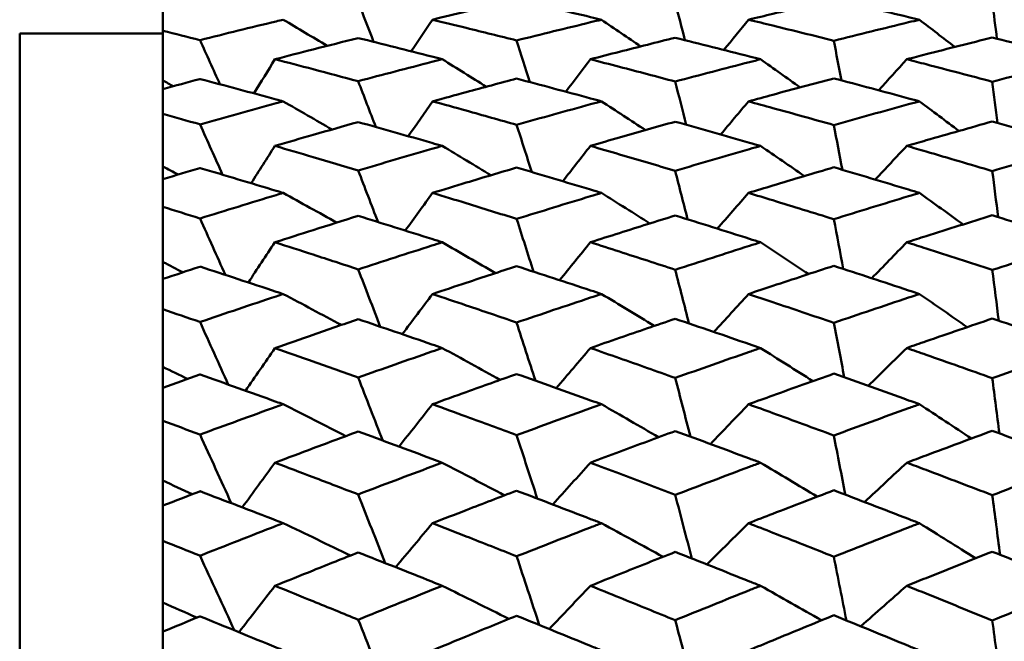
# Model space of a CAD drawing. Header units: millimetres. Extents: x 188 to 1913, y 148 to 2839.
# Tile 182 of 211: x 875.32 to 882.19, y 398.11 to 402.45. Entities that reach past the tile are written whole.
import ezdxf

# ---------------------------------------------------------------- set-up
doc = ezdxf.new("R2010")
doc.units = ezdxf.units.MM
doc.header["$LTSCALE"] = 10
doc.layers.add('Widoczne (ISO)', color=7, linetype='Continuous', lineweight=50)

msp = doc.modelspace()

# ---------------------------------------------------------------- linework, layer by layer
at = {"layer": 'Widoczne (ISO)'}
for p, q in [((876.3188, 402.53), (876.3188, 402.3764)), ((875.3188, 366.3574), (875.3188, 402.3574)), ((875.3188, 402.3574), (876.3188, 402.3574)), ((876.3188, 402.0291), (876.3188, 402.3764)), ((876.3188, 401.9697), (876.3188, 402.0291)), ((876.3188, 401.9697), (876.3188, 401.796)), ((876.3188, 401.4289), (876.3188, 401.796)), ((876.3188, 401.3399), (876.3188, 401.4289)), ((876.3188, 401.3399), (876.3188, 401.1467)), ((876.3188, 400.7613), (876.3188, 401.1467)), ((876.3188, 400.6431), (876.3188, 400.7613)), ((876.3188, 400.6431), (876.3188, 400.4311)), ((876.3188, 400.0289), (876.3188, 400.4311)), ((876.3188, 399.882), (876.3188, 400.0289)), ((876.3188, 399.882), (876.3188, 399.6521)), ((876.3188, 399.2347), (876.3188, 399.6521)), ((876.3188, 399.0596), (876.3188, 399.2347)), ((876.3188, 399.0596), (876.3188, 398.8127)), ((876.3188, 398.3818), (876.3188, 398.8127)), ((876.3188, 398.1792), (876.3188, 398.3818)), ((876.3188, 398.1792), (876.3188, 397.9163))]:
    msp.add_line(p, q, dxfattribs=at)
msp.add_circle((913.3512, 384.3574), 50, dxfattribs=at)
for points, knots in [([(878.7893, 402.594), (878.6719, 402.5665), (878.5546, 402.5388), (878.3587, 402.4919), (878.2803, 402.473), (878.2018, 402.454)], [0.02104899, 0.02104899, 0.02104899, 0.02104899, 0.0615671, 0.0615671, 0.08866561, 0.08866561, 0.08866561, 0.08866561]), ([(879.3816, 402.454), (879.3564, 402.46), (879.3312, 402.4661), (879.1338, 402.5134), (878.9615, 402.554), (878.7893, 402.594)], [0.07597559, 0.07597559, 0.07597559, 0.07597559, 0.08464777, 0.08464777, 0.14401425, 0.14401425, 0.14401425, 0.14401425]), ([(881.0043, 402.5956), (880.8623, 402.5624), (880.7203, 402.5288), (880.5218, 402.4813), (880.4653, 402.4676), (880.4087, 402.454)], [0.01259731, 0.01259731, 0.01259731, 0.01259731, 0.06159863, 0.06159863, 0.08110666, 0.08110666, 0.08110666, 0.08110666]), ([(881.6023, 402.454), (881.577, 402.46), (881.5517, 402.4661), (881.3524, 402.514), (881.1783, 402.5551), (881.0043, 402.5956)], [0.06686277, 0.06686277, 0.06686277, 0.06686277, 0.07557848, 0.07557848, 0.13558897, 0.13558897, 0.13558897, 0.13558897]), ([(876.5781, 402.3115), (876.7554, 402.3557), (876.9327, 402.3993), (877.1264, 402.4461), (877.1428, 402.45), (877.1591, 402.454)], [0.0297954, 0.0297954, 0.0297954, 0.0297954, 0.09092493, 0.09092493, 0.09655955, 0.09655955, 0.09655955, 0.09655955]), ([(878.2018, 402.454), (878.2803, 402.4349), (878.3587, 402.4157), (878.5545, 402.3675), (878.6719, 402.3383), (878.7893, 402.3089)], [0.03448054, 0.03448054, 0.03448054, 0.03448054, 0.06157222, 0.06157222, 0.10209717, 0.10209717, 0.10209717, 0.10209717]), ([(878.7893, 402.3089), (878.9615, 402.3518), (879.1337, 402.394), (879.3311, 402.4418), (879.3563, 402.4479), (879.3816, 402.454)], [0.02530969, 0.02530969, 0.02530969, 0.02530969, 0.08465152, 0.08465152, 0.09334823, 0.09334823, 0.09334823, 0.09334823]), ([(880.4087, 402.454), (880.4652, 402.4403), (880.5218, 402.4265), (880.7203, 402.3779), (880.8623, 402.3428), (881.0043, 402.3072)], [0.04208868, 0.04208868, 0.04208868, 0.04208868, 0.06158988, 0.06158988, 0.11059803, 0.11059803, 0.11059803, 0.11059803]), ([(881.0043, 402.3072), (881.1783, 402.3506), (881.3523, 402.3934), (881.5516, 402.4417), (881.5769, 402.4478), (881.6023, 402.454)], [0.01556037, 0.01556037, 0.01556037, 0.01556037, 0.07555527, 0.07555527, 0.08428623, 0.08428623, 0.08428623, 0.08428623]), ([(876.3188, 402.3764), (876.4047, 402.3551), (876.4906, 402.3336), (876.577, 402.3118), (876.5776, 402.3116), (876.5781, 402.3115)], [0, 0, 0, 0, 0.02969567, 0.02969567, 0.02988021, 0.02988021, 0.02988021, 0.02988021]), ([(877.6827, 402.3259), (877.5779, 402.2996), (877.473, 402.273), (877.2793, 402.2235), (877.1903, 402.2006), (877.1014, 402.1775)], [0.02528165, 0.02528165, 0.02528165, 0.02528165, 0.06150593, 0.06150593, 0.09223152, 0.09223152, 0.09223152, 0.09223152]), ([(878.2701, 402.1775), (878.246, 402.1837), (878.2218, 402.1899), (878.026, 402.24), (877.8544, 402.2832), (877.6827, 402.3259)], [0.0806421, 0.0806421, 0.0806421, 0.0806421, 0.08897282, 0.08897282, 0.14811965, 0.14811965, 0.14811965, 0.14811965]), ([(879.8967, 402.328), (879.767, 402.2956), (879.6373, 402.2629), (879.4399, 402.2124), (879.3722, 402.195), (879.3046, 402.1775)], [0.01681985, 0.01681985, 0.01681985, 0.01681985, 0.06159108, 0.06159108, 0.08495433, 0.08495433, 0.08495433, 0.08495433]), ([(880.4925, 402.1775), (880.467, 402.1841), (880.4415, 402.1906), (880.2429, 402.2414), (880.0698, 402.285), (879.8967, 402.328)], [0.07138254, 0.07138254, 0.07138254, 0.07138254, 0.08018544, 0.08018544, 0.13983561, 0.13983561, 0.13983561, 0.13983561]), ([(882.1111, 402.3293), (881.957, 402.2908), (881.8029, 402.2518), (881.6038, 402.2008), (881.5586, 402.1892), (881.5135, 402.1775)], [0.00838421, 0.00838421, 0.00838421, 0.00838421, 0.06155515, 0.06155515, 0.07712864, 0.07712864, 0.07712864, 0.07712864]), ([(882.7099, 402.1775), (882.6855, 402.1838), (882.661, 402.1901), (882.4614, 402.2414), (882.2862, 402.2857), (882.1111, 402.3293)], [0.06241522, 0.06241522, 0.06241522, 0.06241522, 0.0708546, 0.0708546, 0.13127416, 0.13127416, 0.13127416, 0.13127416]), ([(877.1014, 402.1775), (877.1903, 402.1545), (877.2792, 402.1312), (877.473, 402.0802), (877.5779, 402.0524), (877.6827, 402.0243)], [0.03078053, 0.03078053, 0.03078053, 0.03078053, 0.06149921, 0.06149921, 0.09773041, 0.09773041, 0.09773041, 0.09773041]), ([(877.6827, 402.0243), (877.8543, 402.0698), (878.0258, 402.1146), (878.2216, 402.1651), (878.2459, 402.1713), (878.2701, 402.1775)], [0.02983351, 0.02983351, 0.02983351, 0.02983351, 0.0889495, 0.0889495, 0.09731113, 0.09731113, 0.09731113, 0.09731113]), ([(879.3046, 402.1775), (879.3722, 402.1601), (879.4399, 402.1425), (879.6373, 402.0909), (879.767, 402.0566), (879.8967, 402.022)], [0.03825175, 0.03825175, 0.03825175, 0.03825175, 0.06160817, 0.06160817, 0.10638617, 0.10638617, 0.10638617, 0.10638617]), ([(879.8967, 402.022), (880.0697, 402.0679), (880.2427, 402.1132), (880.4413, 402.1644), (880.4669, 402.171), (880.4925, 402.1775)], [0.02053386, 0.02053386, 0.02053386, 0.02053386, 0.08016461, 0.08016461, 0.08898694, 0.08898694, 0.08898694, 0.08898694]), ([(881.5135, 402.1775), (881.5586, 402.1659), (881.6037, 402.1542), (881.8029, 402.1024), (881.957, 402.0618), (882.1111, 402.0207)], [0.04598621, 0.04598621, 0.04598621, 0.04598621, 0.06155279, 0.06155279, 0.11473062, 0.11473062, 0.11473062, 0.11473062]), ([(882.1111, 402.0207), (882.2862, 402.0673), (882.4613, 402.1132), (882.6609, 402.1649), (882.6854, 402.1712), (882.7099, 402.1775)], [0.01044349, 0.01044349, 0.01044349, 0.01044349, 0.07085106, 0.07085106, 0.07930241, 0.07930241, 0.07930241, 0.07930241]), ([(878.7893, 402.0424), (878.6719, 402.0112), (878.5546, 401.9796), (878.3587, 401.9265), (878.2803, 401.9051), (878.2018, 401.8835)], [0.02104899, 0.02104899, 0.02104899, 0.02104899, 0.0615671, 0.0615671, 0.08866561, 0.08866561, 0.08866561, 0.08866561]), ([(879.3816, 401.8835), (879.3564, 401.8904), (879.3312, 401.8972), (879.1338, 401.9508), (878.9615, 401.9969), (878.7893, 402.0424)], [0.07597559, 0.07597559, 0.07597559, 0.07597559, 0.08464777, 0.08464777, 0.14401425, 0.14401425, 0.14401425, 0.14401425]), ([(881.0043, 402.0442), (880.8623, 402.0065), (880.7203, 401.9684), (880.5218, 401.9145), (880.4653, 401.899), (880.4087, 401.8835)], [0.01259731, 0.01259731, 0.01259731, 0.01259731, 0.06159863, 0.06159863, 0.08110666, 0.08110666, 0.08110666, 0.08110666]), ([(881.6023, 401.8835), (881.577, 401.8904), (881.5517, 401.8973), (881.3524, 401.9515), (881.1783, 401.9982), (881.0043, 402.0442)], [0.06686277, 0.06686277, 0.06686277, 0.06686277, 0.07557848, 0.07557848, 0.13558897, 0.13558897, 0.13558897, 0.13558897]), ([(876.5781, 402.0396), (876.5776, 402.0395), (876.577, 402.0393), (876.4906, 402.0162), (876.4047, 401.993), (876.3188, 401.9697)], [0.02951568, 0.02951568, 0.02951568, 0.02951568, 0.02969929, 0.02969929, 0.05939589, 0.05939589, 0.05939589, 0.05939589]), ([(877.1591, 401.8835), (877.1429, 401.888), (877.1267, 401.8924), (876.933, 401.9451), (876.7555, 401.9927), (876.5781, 402.0396)], [0.0853813, 0.0853813, 0.0853813, 0.0853813, 0.09097809, 0.09097809, 0.15214536, 0.15214536, 0.15214536, 0.15214536]), ([(876.5781, 401.7228), (876.7554, 401.7726), (876.9327, 401.8217), (877.1264, 401.8746), (877.1428, 401.8791), (877.1591, 401.8835)], [0.0297954, 0.0297954, 0.0297954, 0.0297954, 0.09092493, 0.09092493, 0.09655955, 0.09655955, 0.09655955, 0.09655955]), ([(878.2018, 401.8835), (878.2803, 401.862), (878.3587, 401.8403), (878.5545, 401.7859), (878.6719, 401.753), (878.7893, 401.7198)], [0.03448054, 0.03448054, 0.03448054, 0.03448054, 0.06157222, 0.06157222, 0.10209717, 0.10209717, 0.10209717, 0.10209717]), ([(878.7893, 401.7198), (878.9615, 401.7681), (879.1337, 401.8158), (879.3311, 401.8698), (879.3563, 401.8767), (879.3816, 401.8835)], [0.02530969, 0.02530969, 0.02530969, 0.02530969, 0.08465152, 0.08465152, 0.09334823, 0.09334823, 0.09334823, 0.09334823]), ([(880.4087, 401.8835), (880.4652, 401.8681), (880.5218, 401.8525), (880.7203, 401.7976), (880.8623, 401.758), (881.0043, 401.7179)], [0.04208868, 0.04208868, 0.04208868, 0.04208868, 0.06158988, 0.06158988, 0.11059803, 0.11059803, 0.11059803, 0.11059803]), ([(881.0043, 401.7179), (881.1783, 401.7668), (881.3523, 401.8151), (881.5516, 401.8697), (881.5769, 401.8766), (881.6023, 401.8835)], [0.01556037, 0.01556037, 0.01556037, 0.01556037, 0.07555527, 0.07555527, 0.08428623, 0.08428623, 0.08428623, 0.08428623]), ([(876.3188, 401.796), (876.4047, 401.7719), (876.4906, 401.7476), (876.577, 401.7231), (876.5776, 401.7229), (876.5781, 401.7228)], [0, 0, 0, 0, 0.02969567, 0.02969567, 0.02988021, 0.02988021, 0.02988021, 0.02988021]), ([(877.6827, 401.7389), (877.5779, 401.7093), (877.473, 401.6795), (877.2793, 401.6238), (877.1903, 401.5981), (877.1014, 401.5723)], [0.02528165, 0.02528165, 0.02528165, 0.02528165, 0.06150593, 0.06150593, 0.09223152, 0.09223152, 0.09223152, 0.09223152]), ([(878.2701, 401.5723), (878.246, 401.5792), (878.2218, 401.5862), (878.026, 401.6423), (877.8544, 401.6909), (877.6827, 401.7389)], [0.0806421, 0.0806421, 0.0806421, 0.0806421, 0.08897282, 0.08897282, 0.14811965, 0.14811965, 0.14811965, 0.14811965]), ([(879.8967, 401.7414), (879.767, 401.7049), (879.6373, 401.668), (879.4399, 401.6114), (879.3722, 401.5919), (879.3046, 401.5723)], [0.01681985, 0.01681985, 0.01681985, 0.01681985, 0.06159108, 0.06159108, 0.08495433, 0.08495433, 0.08495433, 0.08495433]), ([(880.4925, 401.5723), (880.467, 401.5796), (880.4415, 401.5869), (880.2429, 401.6439), (880.0698, 401.693), (879.8967, 401.7414)], [0.07138254, 0.07138254, 0.07138254, 0.07138254, 0.08018544, 0.08018544, 0.13983561, 0.13983561, 0.13983561, 0.13983561]), ([(882.1111, 401.7428), (881.957, 401.6994), (881.8029, 401.6556), (881.6038, 401.5983), (881.5586, 401.5853), (881.5135, 401.5723)], [0.00838421, 0.00838421, 0.00838421, 0.00838421, 0.06155515, 0.06155515, 0.07712864, 0.07712864, 0.07712864, 0.07712864]), ([(882.7099, 401.5723), (882.6855, 401.5793), (882.661, 401.5864), (882.4614, 401.6439), (882.2862, 401.6937), (882.1111, 401.7428)], [0.06241522, 0.06241522, 0.06241522, 0.06241522, 0.0708546, 0.0708546, 0.13127416, 0.13127416, 0.13127416, 0.13127416]), ([(877.1014, 401.5723), (877.1903, 401.5464), (877.2792, 401.5203), (877.473, 401.4633), (877.5779, 401.4321), (877.6827, 401.4008)], [0.03078053, 0.03078053, 0.03078053, 0.03078053, 0.06149921, 0.06149921, 0.09773041, 0.09773041, 0.09773041, 0.09773041]), ([(877.6827, 401.4008), (877.8543, 401.4516), (878.0258, 401.5017), (878.2216, 401.5583), (878.2459, 401.5653), (878.2701, 401.5723)], [0.02983351, 0.02983351, 0.02983351, 0.02983351, 0.0889495, 0.0889495, 0.09731113, 0.09731113, 0.09731113, 0.09731113]), ([(879.3046, 401.5723), (879.3722, 401.5526), (879.4399, 401.5329), (879.6373, 401.4752), (879.767, 401.4369), (879.8967, 401.3983)], [0.03825175, 0.03825175, 0.03825175, 0.03825175, 0.06160817, 0.06160817, 0.10638617, 0.10638617, 0.10638617, 0.10638617]), ([(879.8967, 401.3983), (880.0697, 401.4495), (880.2427, 401.5001), (880.4413, 401.5575), (880.4669, 401.5649), (880.4925, 401.5723)], [0.02053386, 0.02053386, 0.02053386, 0.02053386, 0.08016461, 0.08016461, 0.08898694, 0.08898694, 0.08898694, 0.08898694]), ([(881.5135, 401.5723), (881.5586, 401.5592), (881.6037, 401.5461), (881.8029, 401.488), (881.957, 401.4427), (882.1111, 401.3968)], [0.04598621, 0.04598621, 0.04598621, 0.04598621, 0.06155279, 0.06155279, 0.11473062, 0.11473062, 0.11473062, 0.11473062]), ([(882.1111, 401.3968), (882.2862, 401.4488), (882.4613, 401.5002), (882.6609, 401.5581), (882.6854, 401.5652), (882.7099, 401.5723)], [0.01044349, 0.01044349, 0.01044349, 0.01044349, 0.07085106, 0.07085106, 0.07930241, 0.07930241, 0.07930241, 0.07930241]), ([(881.0043, 401.423), (880.8623, 401.3809), (880.7203, 401.3384), (880.5218, 401.2784), (880.4653, 401.2612), (880.4087, 401.244)], [0.01259731, 0.01259731, 0.01259731, 0.01259731, 0.06159863, 0.06159863, 0.08110666, 0.08110666, 0.08110666, 0.08110666]), ([(881.6023, 401.244), (881.577, 401.2516), (881.5517, 401.2593), (881.3524, 401.3196), (881.1783, 401.3716), (881.0043, 401.423)], [0.06686277, 0.06686277, 0.06686277, 0.06686277, 0.07557848, 0.07557848, 0.13558897, 0.13558897, 0.13558897, 0.13558897]), ([(876.5781, 401.4179), (876.5776, 401.4177), (876.577, 401.4176), (876.4906, 401.3917), (876.4047, 401.3659), (876.3188, 401.3399)], [0.02951568, 0.02951568, 0.02951568, 0.02951568, 0.02969929, 0.02969929, 0.05939589, 0.05939589, 0.05939589, 0.05939589]), ([(877.1591, 401.244), (877.1429, 401.2489), (877.1267, 401.2538), (876.933, 401.3124), (876.7555, 401.3655), (876.5781, 401.4179)], [0.0853813, 0.0853813, 0.0853813, 0.0853813, 0.09097809, 0.09097809, 0.15214536, 0.15214536, 0.15214536, 0.15214536]), ([(878.7893, 401.421), (878.6719, 401.3861), (878.5546, 401.351), (878.3587, 401.2918), (878.2803, 401.2679), (878.2018, 401.244)], [0.02104899, 0.02104899, 0.02104899, 0.02104899, 0.0615671, 0.0615671, 0.08866561, 0.08866561, 0.08866561, 0.08866561]), ([(879.3816, 401.244), (879.3564, 401.2516), (879.3312, 401.2592), (879.1338, 401.3188), (878.9615, 401.3702), (878.7893, 401.421)], [0.07597559, 0.07597559, 0.07597559, 0.07597559, 0.08464777, 0.08464777, 0.14401425, 0.14401425, 0.14401425, 0.14401425]), ([(876.5781, 401.0655), (876.7554, 401.1207), (876.9327, 401.1752), (877.1264, 401.2341), (877.1428, 401.239), (877.1591, 401.244)], [0.0297954, 0.0297954, 0.0297954, 0.0297954, 0.09092493, 0.09092493, 0.09655955, 0.09655955, 0.09655955, 0.09655955]), ([(878.2018, 401.244), (878.2803, 401.22), (878.3587, 401.1959), (878.5545, 401.1355), (878.6719, 401.099), (878.7893, 401.0622)], [0.03448054, 0.03448054, 0.03448054, 0.03448054, 0.06157222, 0.06157222, 0.10209717, 0.10209717, 0.10209717, 0.10209717]), ([(878.7893, 401.0622), (878.9615, 401.1157), (879.1337, 401.1687), (879.3311, 401.2287), (879.3563, 401.2363), (879.3816, 401.244)], [0.02530969, 0.02530969, 0.02530969, 0.02530969, 0.08465152, 0.08465152, 0.09334823, 0.09334823, 0.09334823, 0.09334823]), ([(880.4087, 401.244), (880.4652, 401.2267), (880.5218, 401.2095), (880.7203, 401.1485), (880.8623, 401.1045), (881.0043, 401.0601)], [0.04208868, 0.04208868, 0.04208868, 0.04208868, 0.06158988, 0.06158988, 0.11059803, 0.11059803, 0.11059803, 0.11059803]), ([(881.0043, 401.0601), (881.1783, 401.1143), (881.3523, 401.1679), (881.5516, 401.2286), (881.5769, 401.2363), (881.6023, 401.244)], [0.01556037, 0.01556037, 0.01556037, 0.01556037, 0.07555527, 0.07555527, 0.08428623, 0.08428623, 0.08428623, 0.08428623]), ([(876.3188, 401.1467), (876.4047, 401.1199), (876.4906, 401.093), (876.577, 401.0658), (876.5776, 401.0657), (876.5781, 401.0655)], [0, 0, 0, 0, 0.02969567, 0.02969567, 0.02988021, 0.02988021, 0.02988021, 0.02988021]), ([(877.6827, 401.0834), (877.5779, 401.0506), (877.473, 401.0175), (877.2793, 400.956), (877.1903, 400.9276), (877.1014, 400.899)], [0.02528165, 0.02528165, 0.02528165, 0.02528165, 0.06150593, 0.06150593, 0.09223152, 0.09223152, 0.09223152, 0.09223152]), ([(878.2701, 400.899), (878.246, 400.9067), (878.2218, 400.9144), (878.026, 400.9764), (877.8544, 401.0302), (877.6827, 401.0834)], [0.0806421, 0.0806421, 0.0806421, 0.0806421, 0.08897282, 0.08897282, 0.14811965, 0.14811965, 0.14811965, 0.14811965]), ([(879.8967, 401.0861), (879.767, 401.0457), (879.6373, 401.0049), (879.4399, 400.9422), (879.3722, 400.9207), (879.3046, 400.899)], [0.01681985, 0.01681985, 0.01681985, 0.01681985, 0.06159108, 0.06159108, 0.08495433, 0.08495433, 0.08495433, 0.08495433]), ([(880.4925, 400.899), (880.467, 400.9071), (880.4415, 400.9153), (880.2429, 400.9782), (880.0698, 401.0325), (879.8967, 401.0861)], [0.07138254, 0.07138254, 0.07138254, 0.07138254, 0.08018544, 0.08018544, 0.13983561, 0.13983561, 0.13983561, 0.13983561]), ([(882.1111, 401.0877), (881.957, 401.0396), (881.8029, 400.9911), (881.6038, 400.9278), (881.5586, 400.9134), (881.5135, 400.899)], [0.00838421, 0.00838421, 0.00838421, 0.00838421, 0.06155515, 0.06155515, 0.07712864, 0.07712864, 0.07712864, 0.07712864]), ([(882.7099, 400.899), (882.6855, 400.9068), (882.661, 400.9146), (882.4614, 400.9781), (882.2862, 401.0332), (882.1111, 401.0877)], [0.06241522, 0.06241522, 0.06241522, 0.06241522, 0.0708546, 0.0708546, 0.13127416, 0.13127416, 0.13127416, 0.13127416]), ([(877.1014, 400.899), (877.1903, 400.8705), (877.2792, 400.8417), (877.473, 400.7788), (877.5779, 400.7445), (877.6827, 400.7101)], [0.03078053, 0.03078053, 0.03078053, 0.03078053, 0.06149921, 0.06149921, 0.09773041, 0.09773041, 0.09773041, 0.09773041]), ([(877.6827, 400.7101), (877.8543, 400.7659), (878.0258, 400.8212), (878.2216, 400.8836), (878.2459, 400.8913), (878.2701, 400.899)], [0.02983351, 0.02983351, 0.02983351, 0.02983351, 0.0889495, 0.0889495, 0.09731113, 0.09731113, 0.09731113, 0.09731113]), ([(879.3046, 400.899), (879.3722, 400.8774), (879.4399, 400.8556), (879.6373, 400.7919), (879.767, 400.7498), (879.8967, 400.7072)], [0.03825175, 0.03825175, 0.03825175, 0.03825175, 0.06160817, 0.06160817, 0.10638617, 0.10638617, 0.10638617, 0.10638617]), ([(879.8967, 400.7072), (880.0697, 400.7636), (880.2427, 400.8194), (880.4413, 400.8827), (880.4669, 400.8909), (880.4925, 400.899)], [0.02053386, 0.02053386, 0.02053386, 0.02053386, 0.08016461, 0.08016461, 0.08898694, 0.08898694, 0.08898694, 0.08898694]), ([(881.5135, 400.899), (881.5586, 400.8846), (881.6037, 400.8701), (881.8029, 400.8061), (881.957, 400.7561), (882.1111, 400.7056)], [0.04598621, 0.04598621, 0.04598621, 0.04598621, 0.06155279, 0.06155279, 0.11473062, 0.11473062, 0.11473062, 0.11473062]), ([(882.1111, 400.7056), (882.2862, 400.7628), (882.4613, 400.8195), (882.6609, 400.8834), (882.6854, 400.8912), (882.7099, 400.899)], [0.01044349, 0.01044349, 0.01044349, 0.01044349, 0.07085106, 0.07085106, 0.07930241, 0.07930241, 0.07930241, 0.07930241]), ([(876.5781, 400.7289), (876.5776, 400.7287), (876.577, 400.7285), (876.4906, 400.7001), (876.4047, 400.6717), (876.3188, 400.6431)], [0.02951568, 0.02951568, 0.02951568, 0.02951568, 0.02969929, 0.02969929, 0.05939589, 0.05939589, 0.05939589, 0.05939589]), ([(877.1591, 400.5377), (877.1429, 400.5431), (877.1267, 400.5485), (876.933, 400.6128), (876.7555, 400.6711), (876.5781, 400.7289)], [0.0853813, 0.0853813, 0.0853813, 0.0853813, 0.09097809, 0.09097809, 0.15214536, 0.15214536, 0.15214536, 0.15214536]), ([(878.7893, 400.7323), (878.6719, 400.6939), (878.5546, 400.6552), (878.3587, 400.5902), (878.2803, 400.5641), (878.2018, 400.5377)], [0.02104899, 0.02104899, 0.02104899, 0.02104899, 0.0615671, 0.0615671, 0.08866561, 0.08866561, 0.08866561, 0.08866561]), ([(879.3816, 400.5377), (879.3564, 400.5461), (879.3312, 400.5545), (879.1338, 400.6199), (878.9615, 400.6764), (878.7893, 400.7323)], [0.07597559, 0.07597559, 0.07597559, 0.07597559, 0.08464777, 0.08464777, 0.14401425, 0.14401425, 0.14401425, 0.14401425]), ([(881.0043, 400.7345), (880.8623, 400.6882), (880.7203, 400.6414), (880.5218, 400.5755), (880.4653, 400.5566), (880.4087, 400.5377)], [0.01259731, 0.01259731, 0.01259731, 0.01259731, 0.06159863, 0.06159863, 0.08110666, 0.08110666, 0.08110666, 0.08110666]), ([(881.6023, 400.5377), (881.577, 400.5462), (881.5517, 400.5546), (881.3524, 400.6208), (881.1783, 400.6779), (881.0043, 400.7345)], [0.06686277, 0.06686277, 0.06686277, 0.06686277, 0.07557848, 0.07557848, 0.13558897, 0.13558897, 0.13558897, 0.13558897]), ([(876.5781, 400.3423), (876.7554, 400.4026), (876.9327, 400.4623), (877.1264, 400.5269), (877.1428, 400.5323), (877.1591, 400.5377)], [0.0297954, 0.0297954, 0.0297954, 0.0297954, 0.09092493, 0.09092493, 0.09655955, 0.09655955, 0.09655955, 0.09655955]), ([(878.2018, 400.5377), (878.2803, 400.5115), (878.3587, 400.485), (878.5545, 400.4188), (878.6719, 400.3789), (878.7893, 400.3387)], [0.03448054, 0.03448054, 0.03448054, 0.03448054, 0.06157222, 0.06157222, 0.10209717, 0.10209717, 0.10209717, 0.10209717]), ([(878.7893, 400.3387), (878.9615, 400.3972), (879.1337, 400.4552), (879.3311, 400.521), (879.3563, 400.5294), (879.3816, 400.5377)], [0.02530969, 0.02530969, 0.02530969, 0.02530969, 0.08465152, 0.08465152, 0.09334823, 0.09334823, 0.09334823, 0.09334823]), ([(880.4087, 400.5377), (880.4652, 400.5189), (880.5218, 400.4999), (880.7203, 400.4331), (880.8623, 400.3849), (881.0043, 400.3364)], [0.04208868, 0.04208868, 0.04208868, 0.04208868, 0.06158988, 0.06158988, 0.11059803, 0.11059803, 0.11059803, 0.11059803]), ([(881.0043, 400.3364), (881.1783, 400.3956), (881.3523, 400.4543), (881.5516, 400.5209), (881.5769, 400.5293), (881.6023, 400.5377)], [0.01556037, 0.01556037, 0.01556037, 0.01556037, 0.07555527, 0.07555527, 0.08428623, 0.08428623, 0.08428623, 0.08428623]), ([(876.3188, 400.4311), (876.4047, 400.4018), (876.4906, 400.3724), (876.577, 400.3426), (876.5776, 400.3425), (876.5781, 400.3423)], [0, 0, 0, 0, 0.02969567, 0.02969567, 0.02988021, 0.02988021, 0.02988021, 0.02988021]), ([(877.6827, 400.3619), (877.5779, 400.326), (877.473, 400.2899), (877.2793, 400.2227), (877.1903, 400.1917), (877.1014, 400.1605)], [0.02528165, 0.02528165, 0.02528165, 0.02528165, 0.06150593, 0.06150593, 0.09223152, 0.09223152, 0.09223152, 0.09223152]), ([(878.2701, 400.1605), (878.246, 400.1689), (878.2218, 400.1773), (878.026, 400.2449), (877.8544, 400.3037), (877.6827, 400.3619)], [0.0806421, 0.0806421, 0.0806421, 0.0806421, 0.08897282, 0.08897282, 0.14811965, 0.14811965, 0.14811965, 0.14811965]), ([(879.8967, 400.3648), (879.767, 400.3206), (879.6373, 400.276), (879.4399, 400.2077), (879.3722, 400.1841), (879.3046, 400.1605)], [0.01681985, 0.01681985, 0.01681985, 0.01681985, 0.06159108, 0.06159108, 0.08495433, 0.08495433, 0.08495433, 0.08495433]), ([(880.4925, 400.1605), (880.467, 400.1694), (880.4415, 400.1782), (880.2429, 400.2469), (880.0698, 400.3061), (879.8967, 400.3648)], [0.07138254, 0.07138254, 0.07138254, 0.07138254, 0.08018544, 0.08018544, 0.13983561, 0.13983561, 0.13983561, 0.13983561]), ([(882.1111, 400.3665), (881.957, 400.314), (881.8029, 400.261), (881.6038, 400.1919), (881.5586, 400.1762), (881.5135, 400.1605)], [0.00838421, 0.00838421, 0.00838421, 0.00838421, 0.06155515, 0.06155515, 0.07712864, 0.07712864, 0.07712864, 0.07712864]), ([(882.7099, 400.1605), (882.6855, 400.169), (882.661, 400.1775), (882.4614, 400.2468), (882.2862, 400.307), (882.1111, 400.3665)], [0.06241522, 0.06241522, 0.06241522, 0.06241522, 0.0708546, 0.0708546, 0.13127416, 0.13127416, 0.13127416, 0.13127416]), ([(877.1014, 400.1605), (877.1903, 400.1294), (877.2792, 400.0981), (877.473, 400.0295), (877.5779, 399.9923), (877.6827, 399.9548)], [0.03078053, 0.03078053, 0.03078053, 0.03078053, 0.06149921, 0.06149921, 0.09773041, 0.09773041, 0.09773041, 0.09773041]), ([(877.6827, 399.9548), (877.8543, 400.0155), (878.0258, 400.0757), (878.2216, 400.1437), (878.2459, 400.1521), (878.2701, 400.1605)], [0.02983351, 0.02983351, 0.02983351, 0.02983351, 0.0889495, 0.0889495, 0.09731113, 0.09731113, 0.09731113, 0.09731113]), ([(879.3046, 400.1605), (879.3722, 400.1369), (879.4399, 400.1132), (879.6373, 400.0438), (879.767, 399.9979), (879.8967, 399.9517)], [0.03825175, 0.03825175, 0.03825175, 0.03825175, 0.06160817, 0.06160817, 0.10638617, 0.10638617, 0.10638617, 0.10638617]), ([(879.8967, 399.9517), (880.0697, 400.013), (880.2427, 400.0737), (880.4413, 400.1427), (880.4669, 400.1516), (880.4925, 400.1605)], [0.02053386, 0.02053386, 0.02053386, 0.02053386, 0.08016461, 0.08016461, 0.08898694, 0.08898694, 0.08898694, 0.08898694]), ([(881.5135, 400.1605), (881.5586, 400.1448), (881.6037, 400.129), (881.8029, 400.0592), (881.957, 400.0048), (882.1111, 399.9499)], [0.04598621, 0.04598621, 0.04598621, 0.04598621, 0.06155279, 0.06155279, 0.11473062, 0.11473062, 0.11473062, 0.11473062]), ([(882.1111, 399.9499), (882.2862, 400.0121), (882.4613, 400.0738), (882.6609, 400.1434), (882.6854, 400.152), (882.7099, 400.1605)], [0.01044349, 0.01044349, 0.01044349, 0.01044349, 0.07085106, 0.07085106, 0.07930241, 0.07930241, 0.07930241, 0.07930241]), ([(881.0043, 399.9814), (880.8623, 399.9309), (880.7203, 399.8801), (880.5218, 399.8086), (880.4653, 399.7882), (880.4087, 399.7677)], [0.01259731, 0.01259731, 0.01259731, 0.01259731, 0.06159863, 0.06159863, 0.08110666, 0.08110666, 0.08110666, 0.08110666]), ([(881.6023, 399.7677), (881.577, 399.7768), (881.5517, 399.7859), (881.3524, 399.8577), (881.1783, 399.9198), (881.0043, 399.9814)], [0.06686277, 0.06686277, 0.06686277, 0.06686277, 0.07557848, 0.07557848, 0.13558897, 0.13558897, 0.13558897, 0.13558897]), ([(876.5781, 399.9752), (876.5776, 399.975), (876.577, 399.9748), (876.4906, 399.9439), (876.4047, 399.913), (876.3188, 399.882)], [0.02951568, 0.02951568, 0.02951568, 0.02951568, 0.02969929, 0.02969929, 0.05939589, 0.05939589, 0.05939589, 0.05939589]), ([(877.1591, 399.7677), (877.1429, 399.7735), (877.1267, 399.7794), (876.933, 399.8491), (876.7555, 399.9125), (876.5781, 399.9752)], [0.0853813, 0.0853813, 0.0853813, 0.0853813, 0.09097809, 0.09097809, 0.15214536, 0.15214536, 0.15214536, 0.15214536]), ([(878.7893, 399.9789), (878.6719, 399.9372), (878.5546, 399.8952), (878.3587, 399.8246), (878.2803, 399.7962), (878.2018, 399.7677)], [0.02104899, 0.02104899, 0.02104899, 0.02104899, 0.0615671, 0.0615671, 0.08866561, 0.08866561, 0.08866561, 0.08866561]), ([(879.3816, 399.7677), (879.3564, 399.7767), (879.3312, 399.7858), (879.1338, 399.8568), (878.9615, 399.9181), (878.7893, 399.9789)], [0.07597559, 0.07597559, 0.07597559, 0.07597559, 0.08464777, 0.08464777, 0.14401425, 0.14401425, 0.14401425, 0.14401425]), ([(876.5781, 399.556), (876.7554, 399.6212), (876.9327, 399.6859), (877.1264, 399.7559), (877.1428, 399.7618), (877.1591, 399.7677)], [0.0297954, 0.0297954, 0.0297954, 0.0297954, 0.09092493, 0.09092493, 0.09655955, 0.09655955, 0.09655955, 0.09655955]), ([(878.2018, 399.7677), (878.2803, 399.7392), (878.3587, 399.7105), (878.5545, 399.6388), (878.6719, 399.5956), (878.7893, 399.5521)], [0.03448054, 0.03448054, 0.03448054, 0.03448054, 0.06157222, 0.06157222, 0.10209717, 0.10209717, 0.10209717, 0.10209717]), ([(878.7893, 399.5521), (878.9615, 399.6154), (879.1337, 399.6781), (879.3311, 399.7495), (879.3563, 399.7586), (879.3816, 399.7677)], [0.02530969, 0.02530969, 0.02530969, 0.02530969, 0.08465152, 0.08465152, 0.09334823, 0.09334823, 0.09334823, 0.09334823]), ([(880.4087, 399.7677), (880.4652, 399.7472), (880.5218, 399.7266), (880.7203, 399.6543), (880.8623, 399.6021), (881.0043, 399.5496)], [0.04208868, 0.04208868, 0.04208868, 0.04208868, 0.06158988, 0.06158988, 0.11059803, 0.11059803, 0.11059803, 0.11059803]), ([(881.0043, 399.5496), (881.1783, 399.6137), (881.3523, 399.6772), (881.5516, 399.7494), (881.5769, 399.7585), (881.6023, 399.7677)], [0.01556037, 0.01556037, 0.01556037, 0.01556037, 0.07555527, 0.07555527, 0.08428623, 0.08428623, 0.08428623, 0.08428623]), ([(876.3188, 399.6521), (876.4047, 399.6204), (876.4906, 399.5885), (876.577, 399.5564), (876.5776, 399.5562), (876.5781, 399.556)], [0, 0, 0, 0, 0.02969567, 0.02969567, 0.02988021, 0.02988021, 0.02988021, 0.02988021]), ([(877.6827, 399.5772), (877.5779, 399.5384), (877.473, 399.4993), (877.2793, 399.4267), (877.1903, 399.3933), (877.1014, 399.3596)], [0.02528165, 0.02528165, 0.02528165, 0.02528165, 0.06150593, 0.06150593, 0.09223152, 0.09223152, 0.09223152, 0.09223152]), ([(878.2701, 399.3596), (878.246, 399.3687), (878.2218, 399.3777), (878.026, 399.4507), (877.8544, 399.5142), (877.6827, 399.5772)], [0.0806421, 0.0806421, 0.0806421, 0.0806421, 0.08897282, 0.08897282, 0.14811965, 0.14811965, 0.14811965, 0.14811965]), ([(879.8967, 399.5804), (879.767, 399.5325), (879.6373, 399.4843), (879.4399, 399.4105), (879.3722, 399.3851), (879.3046, 399.3596)], [0.01681985, 0.01681985, 0.01681985, 0.01681985, 0.06159108, 0.06159108, 0.08495433, 0.08495433, 0.08495433, 0.08495433]), ([(880.4925, 399.3596), (880.467, 399.3692), (880.4415, 399.3787), (880.2429, 399.4529), (880.0698, 399.5169), (879.8967, 399.5804)], [0.07138254, 0.07138254, 0.07138254, 0.07138254, 0.08018544, 0.08018544, 0.13983561, 0.13983561, 0.13983561, 0.13983561]), ([(882.1111, 399.5822), (881.957, 399.5254), (881.8029, 399.4681), (881.6038, 399.3935), (881.5586, 399.3766), (881.5135, 399.3596)], [0.00838421, 0.00838421, 0.00838421, 0.00838421, 0.06155515, 0.06155515, 0.07712864, 0.07712864, 0.07712864, 0.07712864]), ([(882.7099, 399.3596), (882.6855, 399.3688), (882.661, 399.378), (882.4614, 399.4528), (882.2862, 399.5178), (882.1111, 399.5822)], [0.06241522, 0.06241522, 0.06241522, 0.06241522, 0.0708546, 0.0708546, 0.13127416, 0.13127416, 0.13127416, 0.13127416]), ([(877.1014, 399.3596), (877.1903, 399.326), (877.2792, 399.2923), (877.473, 399.2184), (877.5779, 399.1783), (877.6827, 399.1379)], [0.03078053, 0.03078053, 0.03078053, 0.03078053, 0.06149921, 0.06149921, 0.09773041, 0.09773041, 0.09773041, 0.09773041]), ([(877.6827, 399.1379), (877.8543, 399.2033), (878.0258, 399.2681), (878.2216, 399.3415), (878.2459, 399.3506), (878.2701, 399.3596)], [0.02983351, 0.02983351, 0.02983351, 0.02983351, 0.0889495, 0.0889495, 0.09731113, 0.09731113, 0.09731113, 0.09731113]), ([(879.3046, 399.3596), (879.3722, 399.3342), (879.4399, 399.3086), (879.6373, 399.2338), (879.767, 399.1844), (879.8967, 399.1346)], [0.03825175, 0.03825175, 0.03825175, 0.03825175, 0.06160817, 0.06160817, 0.10638617, 0.10638617, 0.10638617, 0.10638617]), ([(879.8967, 399.1346), (880.0697, 399.2006), (880.2427, 399.266), (880.4413, 399.3405), (880.4669, 399.3501), (880.4925, 399.3596)], [0.02053386, 0.02053386, 0.02053386, 0.02053386, 0.08016461, 0.08016461, 0.08898694, 0.08898694, 0.08898694, 0.08898694]), ([(881.5135, 399.3596), (881.5586, 399.3427), (881.6037, 399.3257), (881.8029, 399.2504), (881.957, 399.1918), (882.1111, 399.1327)], [0.04598621, 0.04598621, 0.04598621, 0.04598621, 0.06155279, 0.06155279, 0.11473062, 0.11473062, 0.11473062, 0.11473062]), ([(882.1111, 399.1327), (882.2862, 399.1997), (882.4613, 399.2661), (882.6609, 399.3412), (882.6854, 399.3504), (882.7099, 399.3596)], [0.01044349, 0.01044349, 0.01044349, 0.01044349, 0.07085106, 0.07085106, 0.07930241, 0.07930241, 0.07930241, 0.07930241]), ([(876.5781, 399.1599), (876.5776, 399.1597), (876.577, 399.1595), (876.4906, 399.1262), (876.4047, 399.093), (876.3188, 399.0596)], [0.02951568, 0.02951568, 0.02951568, 0.02951568, 0.02969929, 0.02969929, 0.05939589, 0.05939589, 0.05939589, 0.05939589]), ([(877.1591, 398.9368), (877.1429, 398.9431), (877.1267, 398.9494), (876.933, 399.0243), (876.7555, 399.0924), (876.5781, 399.1599)], [0.0853813, 0.0853813, 0.0853813, 0.0853813, 0.09097809, 0.09097809, 0.15214536, 0.15214536, 0.15214536, 0.15214536]), ([(878.7893, 399.1639), (878.6719, 399.119), (878.5546, 399.0738), (878.3587, 398.9979), (878.2803, 398.9674), (878.2018, 398.9368)], [0.02104899, 0.02104899, 0.02104899, 0.02104899, 0.0615671, 0.0615671, 0.08866561, 0.08866561, 0.08866561, 0.08866561]), ([(879.3816, 398.9368), (879.3564, 398.9465), (879.3312, 398.9562), (879.1338, 399.0325), (878.9615, 399.0985), (878.7893, 399.1639)], [0.07597559, 0.07597559, 0.07597559, 0.07597559, 0.08464777, 0.08464777, 0.14401425, 0.14401425, 0.14401425, 0.14401425]), ([(881.0043, 399.1665), (880.8623, 399.1123), (880.7203, 399.0576), (880.5218, 398.9807), (880.4653, 398.9588), (880.4087, 398.9368)], [0.01259731, 0.01259731, 0.01259731, 0.01259731, 0.06159863, 0.06159863, 0.08110666, 0.08110666, 0.08110666, 0.08110666]), ([(881.6023, 398.9368), (881.577, 398.9466), (881.5517, 398.9564), (881.3524, 399.0335), (881.1783, 399.1003), (881.0043, 399.1665)], [0.06686277, 0.06686277, 0.06686277, 0.06686277, 0.07557848, 0.07557848, 0.13558897, 0.13558897, 0.13558897, 0.13558897]), ([(876.5781, 398.7097), (876.7554, 398.7796), (876.9327, 398.849), (877.1264, 398.9241), (877.1428, 398.9305), (877.1591, 398.9368)], [0.0297954, 0.0297954, 0.0297954, 0.0297954, 0.09092493, 0.09092493, 0.09655955, 0.09655955, 0.09655955, 0.09655955]), ([(878.2018, 398.9368), (878.2803, 398.9062), (878.3587, 398.8754), (878.5545, 398.7985), (878.6719, 398.7521), (878.7893, 398.7055)], [0.03448054, 0.03448054, 0.03448054, 0.03448054, 0.06157222, 0.06157222, 0.10209717, 0.10209717, 0.10209717, 0.10209717]), ([(878.7893, 398.7055), (878.9615, 398.7733), (879.1337, 398.8407), (879.3311, 398.9172), (879.3563, 398.927), (879.3816, 398.9368)], [0.02530969, 0.02530969, 0.02530969, 0.02530969, 0.08465152, 0.08465152, 0.09334823, 0.09334823, 0.09334823, 0.09334823]), ([(880.4087, 398.9368), (880.4652, 398.9148), (880.5218, 398.8927), (880.7203, 398.815), (880.8623, 398.7591), (881.0043, 398.7028)], [0.04208868, 0.04208868, 0.04208868, 0.04208868, 0.06158988, 0.06158988, 0.11059803, 0.11059803, 0.11059803, 0.11059803]), ([(881.0043, 398.7028), (881.1783, 398.7715), (881.3523, 398.8396), (881.5516, 398.9171), (881.5769, 398.927), (881.6023, 398.9368)], [0.01556037, 0.01556037, 0.01556037, 0.01556037, 0.07555527, 0.07555527, 0.08428623, 0.08428623, 0.08428623, 0.08428623]), ([(876.3188, 398.8127), (876.4047, 398.7787), (876.4906, 398.7446), (876.577, 398.7101), (876.5776, 398.7099), (876.5781, 398.7097)], [0, 0, 0, 0, 0.02969567, 0.02969567, 0.02988021, 0.02988021, 0.02988021, 0.02988021]), ([(877.6827, 398.7324), (877.5779, 398.6908), (877.473, 398.649), (877.2793, 398.5713), (877.1903, 398.5355), (877.1014, 398.4995)], [0.02528165, 0.02528165, 0.02528165, 0.02528165, 0.06150593, 0.06150593, 0.09223152, 0.09223152, 0.09223152, 0.09223152]), ([(878.2701, 398.4995), (878.246, 398.5092), (878.2218, 398.5189), (878.026, 398.597), (877.8544, 398.665), (877.6827, 398.7324)], [0.0806421, 0.0806421, 0.0806421, 0.0806421, 0.08897282, 0.08897282, 0.14811965, 0.14811965, 0.14811965, 0.14811965]), ([(879.8967, 398.7358), (879.767, 398.6845), (879.6373, 398.6329), (879.4399, 398.554), (879.3722, 398.5268), (879.3046, 398.4995)], [0.01681985, 0.01681985, 0.01681985, 0.01681985, 0.06159108, 0.06159108, 0.08495433, 0.08495433, 0.08495433, 0.08495433]), ([(880.4925, 398.4995), (880.467, 398.5098), (880.4415, 398.52), (880.2429, 398.5992), (880.0698, 398.6678), (879.8967, 398.7358)], [0.07138254, 0.07138254, 0.07138254, 0.07138254, 0.08018544, 0.08018544, 0.13983561, 0.13983561, 0.13983561, 0.13983561]), ([(882.1111, 398.7378), (881.957, 398.6769), (881.8029, 398.6156), (881.6038, 398.5358), (881.5586, 398.5177), (881.5135, 398.4995)], [0.00838421, 0.00838421, 0.00838421, 0.00838421, 0.06155515, 0.06155515, 0.07712864, 0.07712864, 0.07712864, 0.07712864]), ([(882.7099, 398.4995), (882.6855, 398.5094), (882.661, 398.5192), (882.4614, 398.5992), (882.2862, 398.6688), (882.1111, 398.7378)], [0.06241522, 0.06241522, 0.06241522, 0.06241522, 0.0708546, 0.0708546, 0.13127416, 0.13127416, 0.13127416, 0.13127416]), ([(877.1014, 398.4995), (877.1903, 398.4636), (877.2792, 398.4275), (877.473, 398.3487), (877.5779, 398.3058), (877.6827, 398.2628)], [0.03078053, 0.03078053, 0.03078053, 0.03078053, 0.06149921, 0.06149921, 0.09773041, 0.09773041, 0.09773041, 0.09773041]), ([(877.6827, 398.2628), (877.8543, 398.3325), (878.0258, 398.4017), (878.2216, 398.4801), (878.2459, 398.4898), (878.2701, 398.4995)], [0.02983351, 0.02983351, 0.02983351, 0.02983351, 0.0889495, 0.0889495, 0.09731113, 0.09731113, 0.09731113, 0.09731113]), ([(879.3046, 398.4995), (879.3722, 398.4723), (879.4399, 398.445), (879.6373, 398.3651), (879.767, 398.3123), (879.8967, 398.2592)], [0.03825175, 0.03825175, 0.03825175, 0.03825175, 0.06160817, 0.06160817, 0.10638617, 0.10638617, 0.10638617, 0.10638617]), ([(879.8967, 398.2592), (880.0697, 398.3296), (880.2427, 398.3994), (880.4413, 398.4791), (880.4669, 398.4893), (880.4925, 398.4995)], [0.02053386, 0.02053386, 0.02053386, 0.02053386, 0.08016461, 0.08016461, 0.08898694, 0.08898694, 0.08898694, 0.08898694]), ([(881.5135, 398.4995), (881.5586, 398.4814), (881.6037, 398.4632), (881.8029, 398.3828), (881.957, 398.3202), (882.1111, 398.2572)], [0.04598621, 0.04598621, 0.04598621, 0.04598621, 0.06155279, 0.06155279, 0.11473062, 0.11473062, 0.11473062, 0.11473062]), ([(882.1111, 398.2572), (882.2862, 398.3286), (882.4613, 398.3996), (882.6609, 398.4799), (882.6854, 398.4897), (882.7099, 398.4995)], [0.01044349, 0.01044349, 0.01044349, 0.01044349, 0.07085106, 0.07085106, 0.07930241, 0.07930241, 0.07930241, 0.07930241]), ([(876.5781, 398.2862), (876.5776, 398.286), (876.577, 398.2858), (876.4906, 398.2503), (876.4047, 398.2148), (876.3188, 398.1792)], [0.02951568, 0.02951568, 0.02951568, 0.02951568, 0.02969929, 0.02969929, 0.05939589, 0.05939589, 0.05939589, 0.05939589]), ([(877.1591, 398.0484), (877.1429, 398.055), (877.1267, 398.0617), (876.933, 398.1415), (876.7555, 398.2141), (876.5781, 398.2862)], [0.0853813, 0.0853813, 0.0853813, 0.0853813, 0.09097809, 0.09097809, 0.15214536, 0.15214536, 0.15214536, 0.15214536]), ([(878.7893, 398.2905), (878.6719, 398.2425), (878.5546, 398.1943), (878.3587, 398.1135), (878.2803, 398.081), (878.2018, 398.0484)], [0.02104899, 0.02104899, 0.02104899, 0.02104899, 0.0615671, 0.0615671, 0.08866561, 0.08866561, 0.08866561, 0.08866561]), ([(879.3816, 398.0484), (879.3564, 398.0587), (879.3312, 398.0691), (879.1338, 398.1503), (878.9615, 398.2206), (878.7893, 398.2905)], [0.07597559, 0.07597559, 0.07597559, 0.07597559, 0.08464777, 0.08464777, 0.14401425, 0.14401425, 0.14401425, 0.14401425]), ([(881.0043, 398.2933), (880.8623, 398.2354), (880.7203, 398.1771), (880.5218, 398.0952), (880.4653, 398.0718), (880.4087, 398.0484)], [0.01259731, 0.01259731, 0.01259731, 0.01259731, 0.06159863, 0.06159863, 0.08110666, 0.08110666, 0.08110666, 0.08110666]), ([(881.6023, 398.0484), (881.577, 398.0588), (881.5517, 398.0692), (881.3524, 398.1514), (881.1783, 398.2226), (881.0043, 398.2933)], [0.06686277, 0.06686277, 0.06686277, 0.06686277, 0.07557848, 0.07557848, 0.13558897, 0.13558897, 0.13558897, 0.13558897])]:
    msp.add_open_spline(points, degree=3, knots=knots, dxfattribs=at)
for points in [[(877.7905, 402.299), (877.7546, 402.392), (877.7187, 402.4851), (877.6827, 402.5781)], [(879.9645, 402.3111), (879.9419, 402.3994), (879.9193, 402.4877), (879.8967, 402.5761)], [(882.1433, 402.3212), (882.1326, 402.4058), (882.1218, 402.4903), (882.1111, 402.5749)], [(877.1591, 402.454), (877.2616, 402.3932), (877.3639, 402.3323), (877.4662, 402.2712)], [(878.2018, 402.454), (878.1521, 402.3803), (878.1025, 402.3067), (878.0528, 402.233)], [(879.3816, 402.454), (879.4735, 402.392), (879.5653, 402.3299), (879.657, 402.2677)], [(880.4087, 402.454), (880.3513, 402.3836), (880.2939, 402.3132), (880.2365, 402.2428)], [(881.6023, 402.454), (881.6845, 402.3905), (881.7667, 402.3269), (881.8487, 402.2633)], [(876.7172, 402.0027), (876.6708, 402.1056), (876.6245, 402.2086), (876.5781, 402.3115)], [(878.8824, 402.0177), (878.8514, 402.1148), (878.8203, 402.2118), (878.7893, 402.3089)], [(881.0572, 402.0302), (881.0395, 402.1225), (881.0219, 402.2148), (881.0043, 402.3072)], [(877.1014, 402.1775), (877.0525, 402.098), (877.0036, 402.0185), (876.9548, 401.939)], [(878.2701, 402.1775), (878.3727, 402.1137), (878.4751, 402.0498), (878.5775, 401.9857)], [(879.3046, 402.1775), (879.2474, 402.102), (879.1902, 402.0264), (879.1331, 401.9508)], [(880.4925, 402.1775), (880.5846, 402.1122), (880.6766, 402.0468), (880.7685, 401.9812)], [(881.5135, 402.1775), (881.4482, 402.1053), (881.383, 402.033), (881.3178, 401.9606)], [(876.3188, 402.0291), (876.3429, 402.0158), (876.3669, 402.0025), (876.3909, 401.9892)], [(877.8057, 401.7044), (877.7647, 401.8111), (877.7237, 401.9177), (877.6827, 402.0243)], [(879.9738, 401.7198), (879.9481, 401.8205), (879.9224, 401.9213), (879.8967, 402.022)], [(882.1476, 401.7325), (882.1354, 401.8286), (882.1232, 401.9246), (882.1111, 402.0207)], [(877.1591, 401.8835), (877.2728, 401.8182), (877.3864, 401.7527), (877.4999, 401.687)], [(878.2018, 401.8835), (878.1453, 401.8025), (878.0889, 401.7214), (878.0325, 401.6403)], [(879.3816, 401.8835), (879.484, 401.8167), (879.5863, 401.7496), (879.6886, 401.6825)], [(880.4087, 401.8835), (880.3437, 401.8064), (880.2787, 401.7292), (880.2137, 401.652)], [(881.6023, 401.8835), (881.6943, 401.8148), (881.7862, 401.7459), (881.878, 401.6769)], [(876.7359, 401.3711), (876.6833, 401.4883), (876.6307, 401.6055), (876.5781, 401.7228)], [(878.8946, 401.3899), (878.8595, 401.4998), (878.8244, 401.6098), (878.7893, 401.7198)], [(881.0639, 401.4054), (881.044, 401.5096), (881.0241, 401.6137), (881.0043, 401.7179)], [(877.1014, 401.5723), (877.0461, 401.4853), (876.9908, 401.3984), (876.9355, 401.3114)], [(878.2701, 401.5723), (878.3835, 401.5041), (878.4966, 401.4359), (878.6097, 401.3674)], [(879.3046, 401.5723), (879.2401, 401.49), (879.1757, 401.4077), (879.1114, 401.3253)], [(880.4925, 401.5723), (880.5947, 401.5022), (880.6968, 401.4321), (880.7987, 401.3618)], [(881.5135, 401.5723), (881.4402, 401.4939), (881.367, 401.4154), (881.2938, 401.337)], [(876.3188, 401.4289), (876.3543, 401.4099), (876.3897, 401.391), (876.4252, 401.372)], [(877.8212, 401.0404), (877.7751, 401.1605), (877.7289, 401.2807), (877.6827, 401.4008)], [(879.9832, 401.0592), (879.9544, 401.1723), (879.9255, 401.2853), (879.8967, 401.3983)], [(882.1519, 401.075), (882.1383, 401.1822), (882.1247, 401.2895), (882.1111, 401.3968)], [(877.1591, 401.244), (877.2838, 401.175), (877.4084, 401.1057), (877.5327, 401.0363)], [(878.2018, 401.244), (878.1384, 401.1562), (878.075, 401.0685), (878.0117, 400.9807)], [(879.3816, 401.244), (879.4944, 401.173), (879.607, 401.1019), (879.7195, 401.0306)], [(880.4087, 401.244), (880.336, 401.1608), (880.2633, 401.0776), (880.1906, 400.9944)], [(881.6023, 401.244), (881.704, 401.1707), (881.8056, 401.0973), (881.9071, 401.0238)], [(876.7553, 400.671), (876.6962, 400.8025), (876.6372, 400.934), (876.5781, 401.0655)], [(878.9071, 400.694), (878.8678, 400.8167), (878.8285, 400.9394), (878.7893, 401.0622)], [(881.0706, 400.7129), (881.0485, 400.8286), (881.0264, 400.9443), (881.0043, 401.0601)], [(877.1014, 400.899), (877.0395, 400.8055), (876.9775, 400.7119), (876.9156, 400.6184)], [(878.2701, 400.899), (878.394, 400.8275), (878.5178, 400.7557), (878.6414, 400.6838)], [(879.3046, 400.899), (879.2327, 400.8108), (879.1609, 400.7226), (879.0891, 400.6344)], [(880.4925, 400.899), (880.6047, 400.8252), (880.7167, 400.7511), (880.8286, 400.677)], [(881.5135, 400.899), (881.4321, 400.8154), (881.3507, 400.7316), (881.2694, 400.6479)], [(876.3188, 400.7613), (876.3654, 400.7373), (876.412, 400.7134), (876.4586, 400.6894)], [(877.8372, 400.3094), (877.7857, 400.4429), (877.7342, 400.5765), (877.6827, 400.7101)], [(879.9928, 400.3322), (879.9608, 400.4572), (879.9287, 400.5822), (879.8967, 400.7072)], [(882.1562, 400.3512), (882.1412, 400.4693), (882.1261, 400.5875), (882.1111, 400.7056)], [(877.1591, 400.5377), (877.2946, 400.4659), (877.4299, 400.3938), (877.565, 400.3215)], [(878.2018, 400.5377), (878.1312, 400.4442), (878.0607, 400.3506), (877.9902, 400.257)], [(879.3816, 400.5377), (879.5046, 400.4636), (879.6275, 400.3892), (879.7502, 400.3147)], [(880.4087, 400.5377), (880.3281, 400.4494), (880.2475, 400.3611), (880.167, 400.2727)], [(881.6023, 400.5377), (881.7137, 400.4609), (881.8249, 400.3838), (881.936, 400.3067)], [(876.7754, 399.9052), (876.7096, 400.0509), (876.6439, 400.1966), (876.5781, 400.3423)], [(878.9199, 399.9327), (878.8763, 400.068), (878.8328, 400.2034), (878.7893, 400.3387)], [(881.0775, 399.9554), (881.0531, 400.0824), (881.0287, 400.2094), (881.0043, 400.3364)], [(877.1014, 400.1605), (877.0326, 400.0612), (876.9637, 399.9619), (876.895, 399.8625)], [(878.2701, 400.1605), (878.4045, 400.0864), (878.5387, 400.012), (878.6727, 399.9374)], [(879.3046, 400.1605), (879.225, 400.0673), (879.1455, 399.974), (879.0662, 399.8807)], [(880.4925, 400.1605), (880.6147, 400.0837), (880.7366, 400.0066), (880.8584, 399.9294)], [(881.5135, 400.1605), (881.4238, 400.0724), (881.3341, 399.9843), (881.2445, 399.8961)], [(876.3188, 400.0289), (876.3764, 400.0007), (876.4339, 399.9724), (876.4914, 399.9441)], [(877.8537, 399.5143), (877.7967, 399.6611), (877.7398, 399.8079), (877.6827, 399.9548)], [(880.0026, 399.5415), (879.9673, 399.6782), (879.932, 399.815), (879.8967, 399.9517)], [(882.1607, 399.564), (882.1441, 399.6926), (882.1276, 399.8213), (882.1111, 399.9499)], [(877.1591, 399.7677), (877.3053, 399.6938), (877.4513, 399.6197), (877.597, 399.5454)], [(878.2018, 399.7677), (878.1238, 399.6692), (878.0458, 399.5707), (877.9679, 399.4721)], [(879.3816, 399.7677), (879.5149, 399.6912), (879.6479, 399.6145), (879.7808, 399.5375)], [(880.4087, 399.7677), (880.32, 399.6751), (880.2313, 399.5825), (880.1427, 399.4898)], [(881.6023, 399.7677), (881.7234, 399.6881), (881.8444, 399.6083), (881.9652, 399.5283)], [(876.7964, 399.0765), (876.7237, 399.2363), (876.6509, 399.3962), (876.5781, 399.556)], [(878.9332, 399.1091), (878.8852, 399.2568), (878.8372, 399.4044), (878.7893, 399.5521)], [(881.0847, 399.1359), (881.0579, 399.2738), (881.0311, 399.4117), (881.0043, 399.5496)], [(877.1014, 399.3596), (877.0253, 399.2555), (876.9493, 399.1513), (876.8733, 399.047)], [(878.2701, 399.3596), (878.415, 399.2838), (878.5597, 399.2076), (878.7041, 399.1313)], [(879.3046, 399.3596), (879.217, 399.2623), (879.1296, 399.1649), (879.0423, 399.0674)], [(880.4925, 399.3596), (880.6247, 399.2807), (880.7567, 399.2015), (880.8885, 399.1222)], [(881.5135, 399.3596), (881.4152, 399.268), (881.317, 399.1763), (881.2189, 399.0846)], [(876.3188, 399.2347), (876.3872, 399.2029), (876.4556, 399.171), (876.5239, 399.139)], [(877.8711, 398.6582), (877.8083, 398.8181), (877.7455, 398.978), (877.6827, 399.1379)], [(880.0129, 398.6901), (879.9742, 398.8383), (879.9354, 398.9865), (879.8967, 399.1346)], [(882.1653, 398.7164), (882.1472, 398.8552), (882.1291, 398.994), (882.1111, 399.1327)], [(877.1591, 398.9368), (877.316, 398.8618), (877.4726, 398.7866), (877.6289, 398.7111)], [(878.2018, 398.9368), (878.1159, 398.8343), (878.0302, 398.7317), (877.9445, 398.6291)], [(879.3816, 398.9368), (879.5252, 398.8588), (879.6685, 398.7806), (879.8117, 398.7022)], [(880.4087, 398.9368), (880.3115, 398.8409), (880.2144, 398.7449), (880.1173, 398.6488)], [(881.6023, 398.9368), (881.7333, 398.8553), (881.8642, 398.7736), (881.9948, 398.6918)], [(876.8186, 398.1882), (876.7385, 398.362), (876.6583, 398.5359), (876.5781, 398.7097)], [(878.9471, 398.2264), (878.8945, 398.3861), (878.8419, 398.5458), (878.7893, 398.7055)], [(881.0921, 398.2576), (881.0628, 398.406), (881.0335, 398.5544), (881.0043, 398.7028)], [(877.1014, 398.4995), (877.0177, 398.3915), (876.934, 398.2833), (876.8504, 398.1752)], [(878.2701, 398.4995), (878.4255, 398.4228), (878.5807, 398.3458), (878.7356, 398.2686)], [(879.3046, 398.4995), (879.2087, 398.399), (879.1129, 398.2984), (879.0173, 398.1977)], [(880.4925, 398.4995), (880.6349, 398.4194), (880.777, 398.339), (880.9189, 398.2584)], [(881.5135, 398.4995), (881.4063, 398.4054), (881.2992, 398.3111), (881.1922, 398.2167)], [(876.3188, 398.3818), (876.3981, 398.347), (876.4772, 398.3122), (876.5564, 398.2773)], [(877.8894, 397.7443), (877.8206, 397.9171), (877.7517, 398.0899), (877.6827, 398.2628)], [(880.0236, 397.7815), (879.9813, 397.9407), (879.939, 398.1), (879.8967, 398.2592)], [(882.17, 397.812), (882.1504, 397.9604), (882.1307, 398.1088), (882.1111, 398.2572)]]:
    msp.add_open_spline(points, degree=3, dxfattribs=at)

doc.saveas('drawing.dxf')
